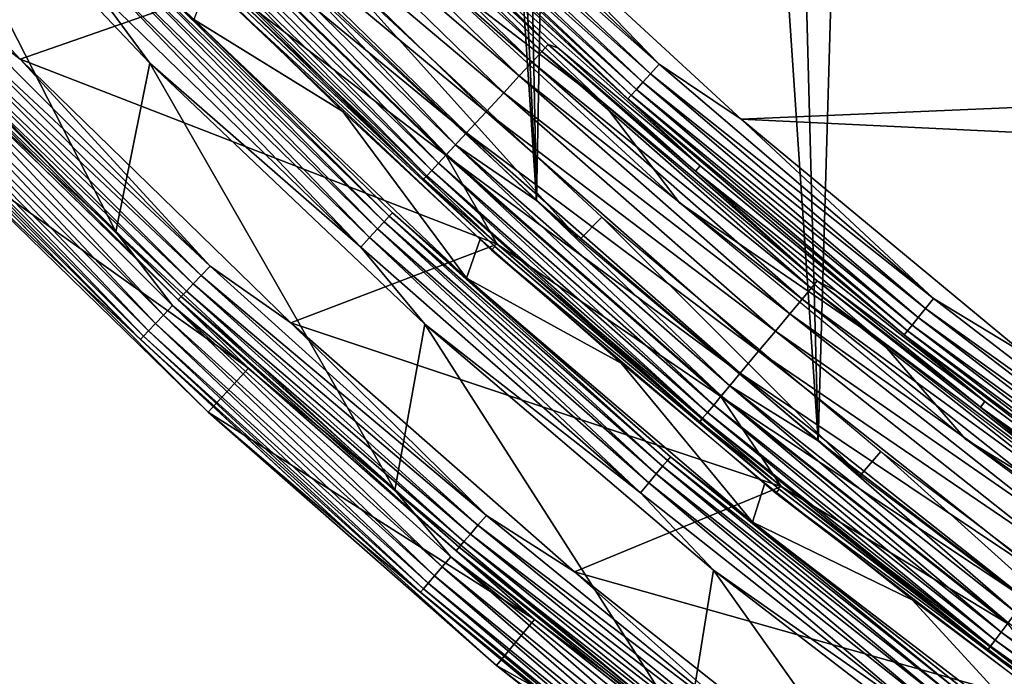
# Model space of a CAD drawing. Header units: millimetres. Extents: x -60 to 60, y -60 to 60.
# Tile 6 of 256: x -42 to -34, y -46 to -41. Entities that reach past the tile are written whole.
import ezdxf

# ---------------------------------------------------------------- set-up
doc = ezdxf.new("R2010")
doc.units = ezdxf.units.MM
doc.header["$LTSCALE"] = 81.481481
for name, color, linetype in [('1', 7, 'CONTINUOUS'), ('100', 7, 'CONTINUOUS'), ('112', 7, 'CONTINUOUS'), ('114', 7, 'CONTINUOUS'), ('116', 7, 'CONTINUOUS'), ('118', 7, 'CONTINUOUS'), ('120', 7, 'CONTINUOUS'), ('122', 7, 'CONTINUOUS'), ('123', 7, 'CONTINUOUS'), ('2', 7, 'CONTINUOUS'), ('209', 7, 'CONTINUOUS'), ('210', 7, 'CONTINUOUS'), ('226', 7, 'CONTINUOUS'), ('227', 7, 'CONTINUOUS'), ('265', 7, 'CONTINUOUS'), ('3', 7, 'CONTINUOUS'), ('98', 7, 'CONTINUOUS')]:
    doc.layers.add(name, color=color, linetype=linetype)

msp = doc.modelspace()

# ---------------------------------------------------------------- linework, layer by layer
at = {"layer": '1', "color": 7, "linetype": 'Continuous', "true_color": 0xf5f5f5}
for points in [[(-44.3253, -38.9562), (-40.6047, -40.6044), (-42.2612, -41.1863), (-44.3253, -38.9562)], [(-40.6047, -40.6044), (-38.4239, -42.6738), (-42.2612, -41.1863), (-40.6047, -40.6044)], [(-42.2612, -41.1863), (-38.4239, -42.6738), (-40.0848, -43.3073), (-42.2612, -41.1863)], [(-38.4239, -42.6738), (-36.1379, -44.6263), (-40.0848, -43.3073), (-38.4239, -42.6738)], [(-40.0848, -43.3073), (-36.1379, -44.6263), (-37.8023, -45.3134), (-40.0848, -43.3073)], [(-36.1379, -44.6263), (-33.7528, -46.4564), (-37.8023, -45.3134), (-36.1379, -44.6263)], [(-37.8023, -45.3134), (-33.7528, -46.4564), (-35.4195, -47.1994), (-37.8023, -45.3134)]]:
    msp.add_3dface(points, dxfattribs=at)
at = {"layer": '100', "color": 7, "linetype": 'Continuous', "true_color": 0xf5f5f5}
for points in [[(-40.7448, -40.552, 10.4913), (-40.8647, -40.8647, 28.0087), (-39.666, -41.6078, 10.4913), (-40.7448, -40.552, 10.4913)], [(-40.8647, -40.8647, 28.0087), (-38.67, -42.9474, 28.0087), (-39.666, -41.6078, 10.4913), (-40.8647, -40.8647, 28.0087)], [(-39.666, -41.6078, 10.4913), (-38.67, -42.9474, 28.0087), (-38.5599, -42.6349, 10.4913), (-39.666, -41.6078, 10.4913)], [(-38.5599, -42.6349, 10.4913), (-38.67, -42.9474, 28.0087), (-37.4272, -43.6326, 10.4913), (-38.5599, -42.6349, 10.4913)], [(-38.67, -42.9474, 28.0087), (-36.3693, -44.9124, 28.0087), (-37.4272, -43.6326, 10.4913), (-38.67, -42.9474, 28.0087)], [(-37.4272, -43.6326, 10.4913), (-36.3693, -44.9124, 28.0087), (-36.2686, -44.6003, 10.4913), (-37.4272, -43.6326, 10.4913)], [(-36.2686, -44.6003, 10.4913), (-36.3693, -44.9124, 28.0087), (-35.0851, -45.5372, 10.4913), (-36.2686, -44.6003, 10.4913)], [(-36.3693, -44.9124, 28.0087), (-33.9689, -46.7542, 28.0087), (-35.0851, -45.5372, 10.4913), (-36.3693, -44.9124, 28.0087)], [(-35.0851, -45.5372, 10.4913), (-33.9689, -46.7542, 28.0087), (-33.8774, -46.4427, 10.4913), (-35.0851, -45.5372, 10.4913)]]:
    msp.add_3dface(points, dxfattribs=at)
at = {"layer": '112', "color": 7, "linetype": 'Continuous', "true_color": 0xf5f5f5}
for points in [[(-38.975, -40.0267, -2.5262), (-36.7895, -42.0443, -2.5262), (-39.0154, -40.0682, -1.4215), (-38.975, -40.0267, -2.5262)], [(-39.0154, -40.0682, -1.4215), (-36.7895, -42.0443, -2.5262), (-37.9349, -41.0926, -1.4215), (-39.0154, -40.0682, -1.4215)], [(-37.9349, -41.0926, -1.4215), (-36.7895, -42.0443, -2.5262), (-36.8276, -42.0879, -1.4215), (-37.9349, -41.0926, -1.4215)], [(-36.7895, -42.0443, -2.5262), (-34.4996, -43.9428, -2.5262), (-36.8276, -42.0879, -1.4215), (-36.7895, -42.0443, -2.5262)], [(-36.8276, -42.0879, -1.4215), (-34.4996, -43.9428, -2.5262), (-35.6941, -43.0534, -1.4215), (-36.8276, -42.0879, -1.4215)], [(-35.6941, -43.0534, -1.4215), (-34.4996, -43.9428, -2.5262), (-34.5354, -43.9883, -1.4215), (-35.6941, -43.0534, -1.4215)], [(-34.4996, -43.9428, -2.5262), (-32.112, -45.7166, -2.5262), (-34.5354, -43.9883, -1.4215), (-34.4996, -43.9428, -2.5262)], [(-34.5354, -43.9883, -1.4215), (-32.112, -45.7166, -2.5262), (-33.3521, -44.8921, -1.4215), (-34.5354, -43.9883, -1.4215)]]:
    msp.add_3dface(points, dxfattribs=at)
at = {"layer": '114', "color": 7, "linetype": 'Continuous', "true_color": 0xf5f5f5}
for points in [[(-39.227, -39.227, -2.9884), (-37.1203, -41.2262, -2.9884), (-39.2996, -39.2996, -2.9539), (-39.227, -39.227, -2.9884)], [(-39.227, -39.227, -2.9884), (-38.6268, -39.6689, -3), (-37.1203, -41.2262, -2.9884), (-39.227, -39.227, -2.9884)], [(-39.3653, -39.3653, -2.898), (-37.2511, -41.3716, -2.898), (-39.4209, -39.4209, -2.8235), (-39.3653, -39.3653, -2.898)], [(-39.2996, -39.2996, -2.9539), (-37.189, -41.3026, -2.9539), (-39.3653, -39.3653, -2.898), (-39.2996, -39.2996, -2.9539)], [(-39.3653, -39.3653, -2.898), (-37.189, -41.3026, -2.9539), (-37.2511, -41.3716, -2.898), (-39.3653, -39.3653, -2.898)], [(-39.2996, -39.2996, -2.9539), (-37.1203, -41.2262, -2.9884), (-37.189, -41.3026, -2.9539), (-39.2996, -39.2996, -2.9539)], [(-39.4209, -39.4209, -2.8235), (-37.3037, -41.43, -2.8235), (-39.4638, -39.4638, -2.7337), (-39.4209, -39.4209, -2.8235)], [(-39.4209, -39.4209, -2.8235), (-37.2511, -41.3716, -2.898), (-37.3037, -41.43, -2.8235), (-39.4209, -39.4209, -2.8235)], [(-39.4638, -39.4638, -2.7337), (-37.3444, -41.4751, -2.7337), (-39.4921, -39.4921, -2.633), (-39.4638, -39.4638, -2.7337)], [(-39.4921, -39.4921, -2.633), (-37.3444, -41.4751, -2.7337), (-37.3711, -41.5048, -2.633), (-39.4921, -39.4921, -2.633)], [(-38.975, -40.0267, -2.5262), (-39.4921, -39.4921, -2.633), (-37.3711, -41.5048, -2.633), (-38.975, -40.0267, -2.5262)], [(-39.4638, -39.4638, -2.7337), (-37.3037, -41.43, -2.8235), (-37.3444, -41.4751, -2.7337), (-39.4638, -39.4638, -2.7337)], [(-38.6268, -39.6689, -3), (-36.4608, -41.6684, -3), (-37.1203, -41.2262, -2.9884), (-38.6268, -39.6689, -3)], [(-36.7895, -42.0443, -2.5262), (-38.975, -40.0267, -2.5262), (-37.3711, -41.5048, -2.633), (-36.7895, -42.0443, -2.5262)], [(-37.1203, -41.2262, -2.9884), (-34.9118, -43.1125, -2.9884), (-37.189, -41.3026, -2.9539), (-37.1203, -41.2262, -2.9884)], [(-37.1203, -41.2262, -2.9884), (-36.4608, -41.6684, -3), (-34.9118, -43.1125, -2.9884), (-37.1203, -41.2262, -2.9884)], [(-37.189, -41.3026, -2.9539), (-34.9764, -43.1923, -2.9539), (-37.2511, -41.3716, -2.898), (-37.189, -41.3026, -2.9539)], [(-37.189, -41.3026, -2.9539), (-34.9118, -43.1125, -2.9884), (-34.9764, -43.1923, -2.9539), (-37.189, -41.3026, -2.9539)], [(-37.3037, -41.43, -2.8235), (-35.0843, -43.3256, -2.8235), (-37.3444, -41.4751, -2.7337), (-37.3037, -41.43, -2.8235)], [(-37.2511, -41.3716, -2.898), (-35.0349, -43.2644, -2.898), (-37.3037, -41.43, -2.8235), (-37.2511, -41.3716, -2.898)], [(-37.3037, -41.43, -2.8235), (-35.0349, -43.2644, -2.898), (-35.0843, -43.3256, -2.8235), (-37.3037, -41.43, -2.8235)], [(-37.2511, -41.3716, -2.898), (-34.9764, -43.1923, -2.9539), (-35.0349, -43.2644, -2.898), (-37.2511, -41.3716, -2.898)], [(-37.3444, -41.4751, -2.7337), (-35.1226, -43.3728, -2.7337), (-37.3711, -41.5048, -2.633), (-37.3444, -41.4751, -2.7337)], [(-37.3711, -41.5048, -2.633), (-35.1226, -43.3728, -2.7337), (-35.1477, -43.4038, -2.633), (-37.3711, -41.5048, -2.633)], [(-36.7895, -42.0443, -2.5262), (-37.3711, -41.5048, -2.633), (-35.1477, -43.4038, -2.633), (-36.7895, -42.0443, -2.5262)], [(-37.3444, -41.4751, -2.7337), (-35.0843, -43.3256, -2.8235), (-35.1226, -43.3728, -2.7337), (-37.3444, -41.4751, -2.7337)], [(-36.4608, -41.6684, -3), (-34.1914, -43.5499, -3), (-34.9118, -43.1125, -2.9884), (-36.4608, -41.6684, -3)], [(-34.4996, -43.9428, -2.5262), (-36.7895, -42.0443, -2.5262), (-35.1477, -43.4038, -2.633), (-34.4996, -43.9428, -2.5262)], [(-34.9118, -43.1125, -2.9884), (-32.6076, -44.8805, -2.9884), (-34.9764, -43.1923, -2.9539), (-34.9118, -43.1125, -2.9884)], [(-34.9118, -43.1125, -2.9884), (-34.1914, -43.5499, -3), (-32.6076, -44.8805, -2.9884), (-34.9118, -43.1125, -2.9884)], [(-34.9764, -43.1923, -2.9539), (-32.668, -44.9636, -2.9539), (-35.0349, -43.2644, -2.898), (-34.9764, -43.1923, -2.9539)], [(-34.9764, -43.1923, -2.9539), (-32.6076, -44.8805, -2.9884), (-32.668, -44.9636, -2.9539), (-34.9764, -43.1923, -2.9539)], [(-35.0843, -43.3256, -2.8235), (-32.7688, -45.1023, -2.8235), (-35.1226, -43.3728, -2.7337), (-35.0843, -43.3256, -2.8235)], [(-35.0349, -43.2644, -2.898), (-32.7226, -45.0387, -2.898), (-35.0843, -43.3256, -2.8235), (-35.0349, -43.2644, -2.898)], [(-35.0843, -43.3256, -2.8235), (-32.7226, -45.0387, -2.898), (-32.7688, -45.1023, -2.8235), (-35.0843, -43.3256, -2.8235)], [(-35.0349, -43.2644, -2.898), (-32.668, -44.9636, -2.9539), (-32.7226, -45.0387, -2.898), (-35.0349, -43.2644, -2.898)], [(-35.1226, -43.3728, -2.7337), (-32.8045, -45.1515, -2.7337), (-35.1477, -43.4038, -2.633), (-35.1226, -43.3728, -2.7337)], [(-34.4996, -43.9428, -2.5262), (-35.1477, -43.4038, -2.633), (-32.828, -45.1838, -2.633), (-34.4996, -43.9428, -2.5262)], [(-35.1477, -43.4038, -2.633), (-32.8045, -45.1515, -2.7337), (-32.828, -45.1838, -2.633), (-35.1477, -43.4038, -2.633)], [(-35.1226, -43.3728, -2.7337), (-32.7688, -45.1023, -2.8235), (-32.8045, -45.1515, -2.7337), (-35.1226, -43.3728, -2.7337)], [(-32.112, -45.7166, -2.5262), (-34.4996, -43.9428, -2.5262), (-32.828, -45.1838, -2.633), (-32.112, -45.7166, -2.5262)]]:
    msp.add_3dface(points, dxfattribs=at)
at = {"layer": '116', "color": 7, "linetype": 'Continuous', "true_color": 0xf5f5f5}
for points in [[(-38.0121, -41.0682, -1.1711), (-40.1303, -39.11, -0.9298), (-40.0758, -39.0569, -1.1711), (-38.0121, -41.0682, -1.1711)], [(-39.0154, -40.0682, -1.4215), (-38.0121, -41.0682, -1.1711), (-40.0758, -39.0569, -1.1711), (-39.0154, -40.0682, -1.4215)], [(-38.0638, -41.124, -0.9298), (-40.2131, -39.1907, -0.7047), (-40.1303, -39.11, -0.9298), (-38.0638, -41.124, -0.9298)], [(-38.0638, -41.124, -0.9298), (-40.1303, -39.11, -0.9298), (-38.0121, -41.0682, -1.1711), (-38.0638, -41.124, -0.9298)], [(-38.1423, -41.2089, -0.7047), (-40.3218, -39.2966, -0.5022), (-40.2131, -39.1907, -0.7047), (-38.1423, -41.2089, -0.7047)], [(-38.1423, -41.2089, -0.7047), (-40.2131, -39.1907, -0.7047), (-38.0638, -41.124, -0.9298), (-38.1423, -41.2089, -0.7047)], [(-38.2454, -41.3203, -0.5022), (-40.4533, -39.4248, -0.3282), (-40.3218, -39.2966, -0.5022), (-38.2454, -41.3203, -0.5022)], [(-38.2454, -41.3203, -0.5022), (-40.3218, -39.2966, -0.5022), (-38.1423, -41.2089, -0.7047), (-38.2454, -41.3203, -0.5022)], [(-38.3702, -41.455, -0.3282), (-40.6039, -39.5716, -0.1875), (-40.4533, -39.4248, -0.3282), (-38.3702, -41.455, -0.3282)], [(-38.3702, -41.455, -0.3282), (-40.4533, -39.4248, -0.3282), (-38.2454, -41.3203, -0.5022), (-38.3702, -41.455, -0.3282)], [(-38.513, -41.6093, -0.1875), (-40.7693, -39.7328, -0.0841), (-40.6039, -39.5716, -0.1875), (-38.513, -41.6093, -0.1875)], [(-38.513, -41.6093, -0.1875), (-40.6039, -39.5716, -0.1875), (-38.3702, -41.455, -0.3282), (-38.513, -41.6093, -0.1875)], [(-38.6699, -41.7788, -0.0841), (-40.9448, -39.9038, -0.021), (-40.7693, -39.7328, -0.0841), (-38.6699, -41.7788, -0.0841)], [(-38.6699, -41.7788, -0.0841), (-40.7693, -39.7328, -0.0841), (-38.513, -41.6093, -0.1875), (-38.6699, -41.7788, -0.0841)], [(-38.8363, -41.9587, -0.021), (-40.9448, -39.9038, -0.021), (-38.6699, -41.7788, -0.0841), (-38.8363, -41.9587, -0.021)], [(-38.8363, -41.9587, -0.021), (-40.6047, -40.6044), (-40.9448, -39.9038, -0.021), (-38.8363, -41.9587, -0.021)], [(-39.0154, -40.0682, -1.4215), (-37.9349, -41.0926, -1.4215), (-38.0121, -41.0682, -1.1711), (-39.0154, -40.0682, -1.4215)], [(-38.4239, -42.6738), (-40.6047, -40.6044), (-38.8363, -41.9587, -0.021), (-38.4239, -42.6738)], [(-35.8476, -42.9706, -1.1711), (-38.0638, -41.124, -0.9298), (-38.0121, -41.0682, -1.1711), (-35.8476, -42.9706, -1.1711)], [(-37.9349, -41.0926, -1.4215), (-36.8276, -42.0879, -1.4215), (-38.0121, -41.0682, -1.1711), (-37.9349, -41.0926, -1.4215)], [(-36.8276, -42.0879, -1.4215), (-35.8476, -42.9706, -1.1711), (-38.0121, -41.0682, -1.1711), (-36.8276, -42.0879, -1.4215)], [(-35.8963, -43.029, -0.9298), (-38.1423, -41.2089, -0.7047), (-38.0638, -41.124, -0.9298), (-35.8963, -43.029, -0.9298)], [(-35.8963, -43.029, -0.9298), (-38.0638, -41.124, -0.9298), (-35.8476, -42.9706, -1.1711), (-35.8963, -43.029, -0.9298)], [(-35.9704, -43.1177, -0.7047), (-38.2454, -41.3203, -0.5022), (-38.1423, -41.2089, -0.7047), (-35.9704, -43.1177, -0.7047)], [(-35.9704, -43.1177, -0.7047), (-38.1423, -41.2089, -0.7047), (-35.8963, -43.029, -0.9298), (-35.9704, -43.1177, -0.7047)], [(-36.0676, -43.2343, -0.5022), (-38.3702, -41.455, -0.3282), (-38.2454, -41.3203, -0.5022), (-36.0676, -43.2343, -0.5022)], [(-36.0676, -43.2343, -0.5022), (-38.2454, -41.3203, -0.5022), (-35.9704, -43.1177, -0.7047), (-36.0676, -43.2343, -0.5022)], [(-36.1852, -43.3753, -0.3282), (-38.513, -41.6093, -0.1875), (-38.3702, -41.455, -0.3282), (-36.1852, -43.3753, -0.3282)], [(-36.1852, -43.3753, -0.3282), (-38.3702, -41.455, -0.3282), (-36.0676, -43.2343, -0.5022), (-36.1852, -43.3753, -0.3282)], [(-36.3199, -43.5368, -0.1875), (-38.6699, -41.7788, -0.0841), (-38.513, -41.6093, -0.1875), (-36.3199, -43.5368, -0.1875)], [(-36.3199, -43.5368, -0.1875), (-38.513, -41.6093, -0.1875), (-36.1852, -43.3753, -0.3282), (-36.3199, -43.5368, -0.1875)], [(-36.4679, -43.7141, -0.0841), (-38.8363, -41.9587, -0.021), (-38.6699, -41.7788, -0.0841), (-36.4679, -43.7141, -0.0841)], [(-36.4679, -43.7141, -0.0841), (-38.6699, -41.7788, -0.0841), (-36.3199, -43.5368, -0.1875), (-36.4679, -43.7141, -0.0841)], [(-36.6248, -43.9023, -0.021), (-38.8363, -41.9587, -0.021), (-36.4679, -43.7141, -0.0841), (-36.6248, -43.9023, -0.021)], [(-36.6248, -43.9023, -0.021), (-38.4239, -42.6738), (-38.8363, -41.9587, -0.021), (-36.6248, -43.9023, -0.021)], [(-36.8276, -42.0879, -1.4215), (-35.6941, -43.0534, -1.4215), (-35.8476, -42.9706, -1.1711), (-36.8276, -42.0879, -1.4215)], [(-36.1379, -44.6263), (-38.4239, -42.6738), (-36.6248, -43.9023, -0.021), (-36.1379, -44.6263)], [(-33.588, -44.759, -1.1711), (-35.8963, -43.029, -0.9298), (-35.8476, -42.9706, -1.1711), (-33.588, -44.759, -1.1711)], [(-35.6941, -43.0534, -1.4215), (-34.5354, -43.9883, -1.4215), (-35.8476, -42.9706, -1.1711), (-35.6941, -43.0534, -1.4215)], [(-34.5354, -43.9883, -1.4215), (-33.588, -44.759, -1.1711), (-35.8476, -42.9706, -1.1711), (-34.5354, -43.9883, -1.4215)], [(-33.6336, -44.8198, -0.9298), (-35.9704, -43.1177, -0.7047), (-35.8963, -43.029, -0.9298), (-33.6336, -44.8198, -0.9298)], [(-33.6336, -44.8198, -0.9298), (-35.8963, -43.029, -0.9298), (-33.588, -44.759, -1.1711), (-33.6336, -44.8198, -0.9298)], [(-33.703, -44.9123, -0.7047), (-36.0676, -43.2343, -0.5022), (-35.9704, -43.1177, -0.7047), (-33.703, -44.9123, -0.7047)], [(-33.703, -44.9123, -0.7047), (-35.9704, -43.1177, -0.7047), (-33.6336, -44.8198, -0.9298), (-33.703, -44.9123, -0.7047)], [(-33.7941, -45.0337, -0.5022), (-36.1852, -43.3753, -0.3282), (-36.0676, -43.2343, -0.5022), (-33.7941, -45.0337, -0.5022)], [(-33.7941, -45.0337, -0.5022), (-36.0676, -43.2343, -0.5022), (-33.703, -44.9123, -0.7047), (-33.7941, -45.0337, -0.5022)], [(-33.9043, -45.1806, -0.3282), (-36.3199, -43.5368, -0.1875), (-36.1852, -43.3753, -0.3282), (-33.9043, -45.1806, -0.3282)], [(-33.9043, -45.1806, -0.3282), (-36.1852, -43.3753, -0.3282), (-33.7941, -45.0337, -0.5022), (-33.9043, -45.1806, -0.3282)], [(-34.0306, -45.3488, -0.1875), (-36.4679, -43.7141, -0.0841), (-36.3199, -43.5368, -0.1875), (-34.0306, -45.3488, -0.1875)], [(-34.0306, -45.3488, -0.1875), (-36.3199, -43.5368, -0.1875), (-33.9043, -45.1806, -0.3282), (-34.0306, -45.3488, -0.1875)], [(-34.1692, -45.5335, -0.0841), (-36.6248, -43.9023, -0.021), (-36.4679, -43.7141, -0.0841), (-34.1692, -45.5335, -0.0841)], [(-34.1692, -45.5335, -0.0841), (-36.4679, -43.7141, -0.0841), (-34.0306, -45.3488, -0.1875), (-34.1692, -45.5335, -0.0841)], [(-34.3162, -45.7295, -0.021), (-36.6248, -43.9023, -0.021), (-34.1692, -45.5335, -0.0841), (-34.3162, -45.7295, -0.021)], [(-34.3162, -45.7295, -0.021), (-36.1379, -44.6263), (-36.6248, -43.9023, -0.021), (-34.3162, -45.7295, -0.021)], [(-34.5354, -43.9883, -1.4215), (-33.3521, -44.8921, -1.4215), (-33.588, -44.759, -1.1711), (-34.5354, -43.9883, -1.4215)], [(-33.7528, -46.4564), (-36.1379, -44.6263), (-34.3162, -45.7295, -0.021), (-33.7528, -46.4564)]]:
    msp.add_3dface(points, dxfattribs=at)
at = {"layer": '118', "color": 7, "linetype": 'Continuous', "true_color": 0xf5f5f5}
for points in [[(-44.3253, -38.9562), (-42.2612, -41.1863), (-42.8506, -40.7326, 0.0123), (-44.3253, -38.9562)], [(-42.9266, -40.8047, 0.0485), (-40.8047, -42.9266, 0.0485), (-42.9948, -40.8696, 0.1069), (-42.9266, -40.8047, 0.0485)], [(-42.8506, -40.7326, 0.0123), (-40.7326, -42.8506, 0.0123), (-42.9266, -40.8047, 0.0485), (-42.8506, -40.7326, 0.0123)], [(-42.9266, -40.8047, 0.0485), (-40.7326, -42.8506, 0.0123), (-40.8047, -42.9266, 0.0485), (-42.9266, -40.8047, 0.0485)], [(-42.8506, -40.7326, 0.0123), (-42.2612, -41.1863), (-40.7326, -42.8506, 0.0123), (-42.8506, -40.7326, 0.0123)], [(-42.9948, -40.8696, 0.1069), (-40.8696, -42.9948, 0.1069), (-43.0521, -40.9241, 0.1846), (-42.9948, -40.8696, 0.1069)], [(-42.9948, -40.8696, 0.1069), (-40.8047, -42.9266, 0.0485), (-40.8696, -42.9948, 0.1069), (-42.9948, -40.8696, 0.1069)], [(-43.0521, -40.9241, 0.1846), (-40.9241, -43.0521, 0.1846), (-43.0955, -40.9654, 0.2779), (-43.0521, -40.9241, 0.1846)], [(-43.0521, -40.9241, 0.1846), (-40.8696, -42.9948, 0.1069), (-40.9241, -43.0521, 0.1846), (-43.0521, -40.9241, 0.1846)], [(-43.0955, -40.9654, 0.2779), (-40.9654, -43.0955, 0.2779), (-43.123, -40.9915, 0.382), (-43.0955, -40.9654, 0.2779)], [(-42.619, -41.5354, 0.4913), (-43.123, -40.9915, 0.382), (-40.9915, -43.123, 0.382), (-42.619, -41.5354, 0.4913)], [(-43.123, -40.9915, 0.382), (-40.9654, -43.0955, 0.2779), (-40.9915, -43.123, 0.382), (-43.123, -40.9915, 0.382)], [(-43.0955, -40.9654, 0.2779), (-40.9241, -43.0521, 0.1846), (-40.9654, -43.0955, 0.2779), (-43.0955, -40.9654, 0.2779)], [(-42.2612, -41.1863), (-40.0848, -43.3073), (-40.7326, -42.8506, 0.0123), (-42.2612, -41.1863)], [(-40.4243, -43.6743, 0.4913), (-42.619, -41.5354, 0.4913), (-40.9915, -43.123, 0.382), (-40.4243, -43.6743, 0.4913)], [(-40.7326, -42.8506, 0.0123), (-38.5099, -44.8587, 0.0123), (-40.8047, -42.9266, 0.0485), (-40.7326, -42.8506, 0.0123)], [(-40.7326, -42.8506, 0.0123), (-40.0848, -43.3073), (-38.5099, -44.8587, 0.0123), (-40.7326, -42.8506, 0.0123)], [(-40.8047, -42.9266, 0.0485), (-38.5782, -44.9382, 0.0485), (-40.8696, -42.9948, 0.1069), (-40.8047, -42.9266, 0.0485)], [(-40.8047, -42.9266, 0.0485), (-38.5099, -44.8587, 0.0123), (-38.5782, -44.9382, 0.0485), (-40.8047, -42.9266, 0.0485)], [(-40.8696, -42.9948, 0.1069), (-38.6395, -45.0097, 0.1069), (-40.9241, -43.0521, 0.1846), (-40.8696, -42.9948, 0.1069)], [(-40.8696, -42.9948, 0.1069), (-38.5782, -44.9382, 0.0485), (-38.6395, -45.0097, 0.1069), (-40.8696, -42.9948, 0.1069)], [(-40.9654, -43.0955, 0.2779), (-38.73, -45.1151, 0.2779), (-40.9915, -43.123, 0.382), (-40.9654, -43.0955, 0.2779)], [(-40.9241, -43.0521, 0.1846), (-38.691, -45.0696, 0.1846), (-40.9654, -43.0955, 0.2779), (-40.9241, -43.0521, 0.1846)], [(-40.9654, -43.0955, 0.2779), (-38.691, -45.0696, 0.1846), (-38.73, -45.1151, 0.2779), (-40.9654, -43.0955, 0.2779)], [(-40.9241, -43.0521, 0.1846), (-38.6395, -45.0097, 0.1069), (-38.691, -45.0696, 0.1846), (-40.9241, -43.0521, 0.1846)], [(-40.4243, -43.6743, 0.4913), (-40.9915, -43.123, 0.382), (-38.7547, -45.1439, 0.382), (-40.4243, -43.6743, 0.4913)], [(-40.9915, -43.123, 0.382), (-38.73, -45.1151, 0.2779), (-38.7547, -45.1439, 0.382), (-40.9915, -43.123, 0.382)], [(-40.0848, -43.3073), (-37.8023, -45.3134), (-38.5099, -44.8587, 0.0123), (-40.0848, -43.3073)], [(-38.1224, -45.6974, 0.4913), (-40.4243, -43.6743, 0.4913), (-38.7547, -45.1439, 0.382), (-38.1224, -45.6974, 0.4913)], [(-38.5099, -44.8587, 0.0123), (-36.1885, -46.7516, 0.0123), (-38.5782, -44.9382, 0.0485), (-38.5099, -44.8587, 0.0123)], [(-38.5099, -44.8587, 0.0123), (-37.8023, -45.3134), (-36.1885, -46.7516, 0.0123), (-38.5099, -44.8587, 0.0123)], [(-38.5782, -44.9382, 0.0485), (-36.2526, -46.8345, 0.0485), (-38.6395, -45.0097, 0.1069), (-38.5782, -44.9382, 0.0485)], [(-38.5782, -44.9382, 0.0485), (-36.1885, -46.7516, 0.0123), (-36.2526, -46.8345, 0.0485), (-38.5782, -44.9382, 0.0485)], [(-38.691, -45.0696, 0.1846), (-36.3586, -46.9714, 0.1846), (-38.73, -45.1151, 0.2779), (-38.691, -45.0696, 0.1846)], [(-38.6395, -45.0097, 0.1069), (-36.3102, -46.909, 0.1069), (-38.691, -45.0696, 0.1846), (-38.6395, -45.0097, 0.1069)], [(-38.691, -45.0696, 0.1846), (-36.3102, -46.909, 0.1069), (-36.3586, -46.9714, 0.1846), (-38.691, -45.0696, 0.1846)], [(-38.6395, -45.0097, 0.1069), (-36.2526, -46.8345, 0.0485), (-36.3102, -46.909, 0.1069), (-38.6395, -45.0097, 0.1069)], [(-38.73, -45.1151, 0.2779), (-36.3953, -47.0188, 0.2779), (-38.7547, -45.1439, 0.382), (-38.73, -45.1151, 0.2779)], [(-38.1224, -45.6974, 0.4913), (-38.7547, -45.1439, 0.382), (-36.4185, -47.0488, 0.382), (-38.1224, -45.6974, 0.4913)], [(-38.7547, -45.1439, 0.382), (-36.3953, -47.0188, 0.2779), (-36.4185, -47.0488, 0.382), (-38.7547, -45.1439, 0.382)], [(-38.73, -45.1151, 0.2779), (-36.3586, -46.9714, 0.1846), (-36.3953, -47.0188, 0.2779), (-38.73, -45.1151, 0.2779)], [(-37.8023, -45.3134), (-35.4195, -47.1994), (-36.1885, -46.7516, 0.0123), (-37.8023, -45.3134)], [(-35.7194, -47.5993, 0.4913), (-38.1224, -45.6974, 0.4913), (-36.4185, -47.0488, 0.382), (-35.7194, -47.5993, 0.4913)]]:
    msp.add_3dface(points, dxfattribs=at)
at = {"layer": '120', "color": 7, "linetype": 'Continuous', "true_color": 0xf5f5f5}
for points in [[(-43.9964, -40.7224, 28), (-42.9629, -41.8705, 28), (-41.8417, -42.9333, 28), (-43.9964, -40.7224, 28)], [(-42.9629, -41.8705, 28), (-40.7505, -44.0267, 28), (-41.8417, -42.9333, 28), (-42.9629, -41.8705, 28)], [(-41.8417, -42.9333, 28), (-40.7505, -44.0267, 28), (-39.5761, -45.0303, 28), (-41.8417, -42.9333, 28)], [(-40.7505, -44.0267, 28), (-38.43, -46.0661, 28), (-39.5761, -45.0303, 28), (-40.7505, -44.0267, 28)], [(-39.5761, -45.0303, 28), (-38.43, -46.0661, 28), (-37.2055, -47.008, 28), (-39.5761, -45.0303, 28)], [(-38.43, -46.0661, 28), (-36.0076, -47.9834, 28), (-37.2055, -47.008, 28), (-38.43, -46.0661, 28)]]:
    msp.add_3dface(points, dxfattribs=at)
at = {"layer": '122', "color": 7, "linetype": 'Continuous', "true_color": 0xf5f5f5}
for points in [[(-41.4926, -42.5754, 28.5), (-43.6294, -40.3829, 28.5), (-43.1692, -41.0354, 28.4876), (-41.4926, -42.5754, 28.5)], [(-43.9964, -40.7224, 28), (-41.8417, -42.9333, 28), (-43.4422, -41.2949, 28.1113), (-43.9964, -40.7224, 28)], [(-41.1083, -43.2459, 28.4507), (-43.1692, -41.0354, 28.4876), (-43.2459, -41.1083, 28.4507), (-41.1083, -43.2459, 28.4507)], [(-41.0354, -43.1692, 28.4876), (-43.1692, -41.0354, 28.4876), (-41.1083, -43.2459, 28.4507), (-41.0354, -43.1692, 28.4876)], [(-41.0354, -43.1692, 28.4876), (-41.4926, -42.5754, 28.5), (-43.1692, -41.0354, 28.4876), (-41.0354, -43.1692, 28.4876)], [(-41.1737, -43.3147, 28.3911), (-43.2459, -41.1083, 28.4507), (-43.3147, -41.1737, 28.3911), (-41.1737, -43.3147, 28.3911)], [(-41.1083, -43.2459, 28.4507), (-43.2459, -41.1083, 28.4507), (-41.1737, -43.3147, 28.3911), (-41.1083, -43.2459, 28.4507)], [(-41.2283, -43.3722, 28.3119), (-43.3147, -41.1737, 28.3911), (-43.3722, -41.2283, 28.3119), (-41.2283, -43.3722, 28.3119)], [(-41.1737, -43.3147, 28.3911), (-43.3147, -41.1737, 28.3911), (-41.2283, -43.3722, 28.3119), (-41.1737, -43.3147, 28.3911)], [(-41.2949, -43.4422, 28.1113), (-43.4154, -41.2694, 28.217), (-43.4422, -41.2949, 28.1113), (-41.2949, -43.4422, 28.1113)], [(-41.2694, -43.4154, 28.217), (-43.3722, -41.2283, 28.3119), (-43.4154, -41.2694, 28.217), (-41.2694, -43.4154, 28.217)], [(-41.2694, -43.4154, 28.217), (-43.4154, -41.2694, 28.217), (-41.2949, -43.4422, 28.1113), (-41.2694, -43.4154, 28.217)], [(-41.2283, -43.3722, 28.3119), (-43.3722, -41.2283, 28.3119), (-41.2694, -43.4154, 28.217), (-41.2283, -43.3722, 28.3119)], [(-41.8417, -42.9333, 28), (-41.2949, -43.4422, 28.1113), (-43.4422, -41.2949, 28.1113), (-41.8417, -42.9333, 28)], [(-39.2459, -44.6549, 28.5), (-41.4926, -42.5754, 28.5), (-41.0354, -43.1692, 28.4876), (-39.2459, -44.6549, 28.5)], [(-41.8417, -42.9333, 28), (-39.5761, -45.0303, 28), (-41.2949, -43.4422, 28.1113), (-41.8417, -42.9333, 28)], [(-38.8651, -45.2725, 28.4507), (-41.0354, -43.1692, 28.4876), (-41.1083, -43.2459, 28.4507), (-38.8651, -45.2725, 28.4507)], [(-38.7962, -45.1922, 28.4876), (-41.0354, -43.1692, 28.4876), (-38.8651, -45.2725, 28.4507), (-38.7962, -45.1922, 28.4876)], [(-38.7962, -45.1922, 28.4876), (-39.2459, -44.6549, 28.5), (-41.0354, -43.1692, 28.4876), (-38.7962, -45.1922, 28.4876)], [(-38.927, -45.3445, 28.3911), (-41.1083, -43.2459, 28.4507), (-41.1737, -43.3147, 28.3911), (-38.927, -45.3445, 28.3911)], [(-38.8651, -45.2725, 28.4507), (-41.1083, -43.2459, 28.4507), (-38.927, -45.3445, 28.3911), (-38.8651, -45.2725, 28.4507)], [(-38.9786, -45.4047, 28.3119), (-41.1737, -43.3147, 28.3911), (-41.2283, -43.3722, 28.3119), (-38.9786, -45.4047, 28.3119)], [(-38.927, -45.3445, 28.3911), (-41.1737, -43.3147, 28.3911), (-38.9786, -45.4047, 28.3119), (-38.927, -45.3445, 28.3911)], [(-39.0416, -45.478, 28.1113), (-41.2694, -43.4154, 28.217), (-41.2949, -43.4422, 28.1113), (-39.0416, -45.478, 28.1113)], [(-39.0175, -45.4499, 28.217), (-41.2283, -43.3722, 28.3119), (-41.2694, -43.4154, 28.217), (-39.0175, -45.4499, 28.217)], [(-39.0175, -45.4499, 28.217), (-41.2694, -43.4154, 28.217), (-39.0416, -45.478, 28.1113), (-39.0175, -45.4499, 28.217)], [(-38.9786, -45.4047, 28.3119), (-41.2283, -43.3722, 28.3119), (-39.0175, -45.4499, 28.217), (-38.9786, -45.4047, 28.3119)], [(-39.5761, -45.0303, 28), (-39.0416, -45.478, 28.1113), (-41.2949, -43.4422, 28.1113), (-39.5761, -45.0303, 28)], [(-36.895, -46.6161, 28.5), (-39.2459, -44.6549, 28.5), (-38.7962, -45.1922, 28.4876), (-36.895, -46.6161, 28.5)], [(-39.5761, -45.0303, 28), (-37.2055, -47.008, 28), (-39.0416, -45.478, 28.1113), (-39.5761, -45.0303, 28)], [(-36.5222, -47.1829, 28.4507), (-38.7962, -45.1922, 28.4876), (-38.8651, -45.2725, 28.4507), (-36.5222, -47.1829, 28.4507)], [(-36.4575, -47.0992, 28.4876), (-38.7962, -45.1922, 28.4876), (-36.5222, -47.1829, 28.4507), (-36.4575, -47.0992, 28.4876)], [(-36.4575, -47.0992, 28.4876), (-36.895, -46.6161, 28.5), (-38.7962, -45.1922, 28.4876), (-36.4575, -47.0992, 28.4876)], [(-36.5804, -47.2579, 28.3911), (-38.8651, -45.2725, 28.4507), (-38.927, -45.3445, 28.3911), (-36.5804, -47.2579, 28.3911)], [(-36.5222, -47.1829, 28.4507), (-38.8651, -45.2725, 28.4507), (-36.5804, -47.2579, 28.3911), (-36.5222, -47.1829, 28.4507)], [(-36.6289, -47.3206, 28.3119), (-38.927, -45.3445, 28.3911), (-38.9786, -45.4047, 28.3119), (-36.6289, -47.3206, 28.3119)], [(-36.5804, -47.2579, 28.3911), (-38.927, -45.3445, 28.3911), (-36.6289, -47.3206, 28.3119), (-36.5804, -47.2579, 28.3911)], [(-36.6881, -47.3971, 28.1113), (-39.0175, -45.4499, 28.217), (-39.0416, -45.478, 28.1113), (-36.6881, -47.3971, 28.1113)], [(-37.2055, -47.008, 28), (-36.6881, -47.3971, 28.1113), (-39.0416, -45.478, 28.1113), (-37.2055, -47.008, 28)], [(-36.6654, -47.3678, 28.217), (-38.9786, -45.4047, 28.3119), (-39.0175, -45.4499, 28.217), (-36.6654, -47.3678, 28.217)], [(-36.6654, -47.3678, 28.217), (-39.0175, -45.4499, 28.217), (-36.6881, -47.3971, 28.1113), (-36.6654, -47.3678, 28.217)], [(-36.6289, -47.3206, 28.3119), (-38.9786, -45.4047, 28.3119), (-36.6654, -47.3678, 28.217), (-36.6289, -47.3206, 28.3119)]]:
    msp.add_3dface(points, dxfattribs=at)
at = {"layer": '123', "color": 7, "linetype": 'Continuous', "true_color": 0xf5f5f5}
for points in [[(-43.3191, -39.0044, 28.5), (-41.2184, -41.2181, 28.5), (-41.6667, -40.6073, 28.4877), (-43.3191, -39.0044, 28.5)], [(-41.4676, -40.4133, 28.3154), (-39.3322, -42.4944, 28.3154), (-41.4247, -40.3715, 28.2221), (-41.4676, -40.4133, 28.3154)], [(-41.4247, -40.3715, 28.2221), (-39.2915, -42.4504, 28.2221), (-41.3975, -40.345, 28.118), (-41.4247, -40.3715, 28.2221)], [(-41.4247, -40.3715, 28.2221), (-39.3322, -42.4944, 28.3154), (-39.2915, -42.4504, 28.2221), (-41.4247, -40.3715, 28.2221)], [(-41.3975, -40.345, 28.118), (-39.2915, -42.4504, 28.2221), (-39.2657, -42.4226, 28.118), (-41.3975, -40.345, 28.118)], [(-40.8647, -40.8647, 28.0087), (-41.3975, -40.345, 28.118), (-39.2657, -42.4226, 28.118), (-40.8647, -40.8647, 28.0087)], [(-41.5917, -40.5342, 28.4515), (-39.4499, -42.6215, 28.4515), (-41.5242, -40.4685, 28.3931), (-41.5917, -40.5342, 28.4515)], [(-41.5242, -40.4685, 28.3931), (-39.3859, -42.5524, 28.3931), (-41.4676, -40.4133, 28.3154), (-41.5242, -40.4685, 28.3931)], [(-41.5242, -40.4685, 28.3931), (-39.4499, -42.6215, 28.4515), (-39.3859, -42.5524, 28.3931), (-41.5242, -40.4685, 28.3931)], [(-41.4676, -40.4133, 28.3154), (-39.3859, -42.5524, 28.3931), (-39.3322, -42.4944, 28.3154), (-41.4676, -40.4133, 28.3154)], [(-41.6667, -40.6073, 28.4877), (-39.521, -42.6984, 28.4877), (-41.5917, -40.5342, 28.4515), (-41.6667, -40.6073, 28.4877)], [(-41.5917, -40.5342, 28.4515), (-39.521, -42.6984, 28.4877), (-39.4499, -42.6215, 28.4515), (-41.5917, -40.5342, 28.4515)], [(-41.6667, -40.6073, 28.4877), (-41.2184, -41.2181, 28.5), (-39.521, -42.6984, 28.4877), (-41.6667, -40.6073, 28.4877)], [(-38.67, -42.9474, 28.0087), (-40.8647, -40.8647, 28.0087), (-39.2657, -42.4226, 28.118), (-38.67, -42.9474, 28.0087)], [(-41.2184, -41.2181, 28.5), (-39.0047, -43.3188, 28.5), (-39.521, -42.6984, 28.4877), (-41.2184, -41.2181, 28.5)], [(-39.3322, -42.4944, 28.3154), (-37.0925, -44.4629, 28.3154), (-39.2915, -42.4504, 28.2221), (-39.3322, -42.4944, 28.3154)], [(-39.2915, -42.4504, 28.2221), (-37.0541, -44.4168, 28.2221), (-39.2657, -42.4226, 28.118), (-39.2915, -42.4504, 28.2221)], [(-39.2915, -42.4504, 28.2221), (-37.0925, -44.4629, 28.3154), (-37.0541, -44.4168, 28.2221), (-39.2915, -42.4504, 28.2221)], [(-39.2657, -42.4226, 28.118), (-37.0541, -44.4168, 28.2221), (-37.0298, -44.3877, 28.118), (-39.2657, -42.4226, 28.118)], [(-38.67, -42.9474, 28.0087), (-39.2657, -42.4226, 28.118), (-37.0298, -44.3877, 28.118), (-38.67, -42.9474, 28.0087)], [(-39.3859, -42.5524, 28.3931), (-37.1431, -44.5235, 28.3931), (-39.3322, -42.4944, 28.3154), (-39.3859, -42.5524, 28.3931)], [(-39.3322, -42.4944, 28.3154), (-37.1431, -44.5235, 28.3931), (-37.0925, -44.4629, 28.3154), (-39.3322, -42.4944, 28.3154)], [(-39.521, -42.6984, 28.4877), (-37.2705, -44.6763, 28.4877), (-39.4499, -42.6215, 28.4515), (-39.521, -42.6984, 28.4877)], [(-39.4499, -42.6215, 28.4515), (-37.2034, -44.5959, 28.4515), (-39.3859, -42.5524, 28.3931), (-39.4499, -42.6215, 28.4515)], [(-39.4499, -42.6215, 28.4515), (-37.2705, -44.6763, 28.4877), (-37.2034, -44.5959, 28.4515), (-39.4499, -42.6215, 28.4515)], [(-39.3859, -42.5524, 28.3931), (-37.2034, -44.5959, 28.4515), (-37.1431, -44.5235, 28.3931), (-39.3859, -42.5524, 28.3931)], [(-39.521, -42.6984, 28.4877), (-39.0047, -43.3188, 28.5), (-37.2705, -44.6763, 28.4877), (-39.521, -42.6984, 28.4877)], [(-36.3693, -44.9124, 28.0087), (-38.67, -42.9474, 28.0087), (-37.0298, -44.3877, 28.118), (-36.3693, -44.9124, 28.0087)], [(-39.0047, -43.3188, 28.5), (-36.6841, -45.3008, 28.5), (-37.2705, -44.6763, 28.4877), (-39.0047, -43.3188, 28.5)], [(-37.0925, -44.4629, 28.3154), (-34.7544, -46.3134, 28.3154), (-37.0541, -44.4168, 28.2221), (-37.0925, -44.4629, 28.3154)], [(-37.0541, -44.4168, 28.2221), (-34.7184, -46.2654, 28.2221), (-37.0298, -44.3877, 28.118), (-37.0541, -44.4168, 28.2221)], [(-37.0541, -44.4168, 28.2221), (-34.7544, -46.3134, 28.3154), (-34.7184, -46.2654, 28.2221), (-37.0541, -44.4168, 28.2221)], [(-37.0298, -44.3877, 28.118), (-34.7184, -46.2654, 28.2221), (-34.6957, -46.2351, 28.118), (-37.0298, -44.3877, 28.118)], [(-36.3693, -44.9124, 28.0087), (-37.0298, -44.3877, 28.118), (-34.6957, -46.2351, 28.118), (-36.3693, -44.9124, 28.0087)], [(-37.2034, -44.5959, 28.4515), (-34.8584, -46.4519, 28.4515), (-37.1431, -44.5235, 28.3931), (-37.2034, -44.5959, 28.4515)], [(-37.1431, -44.5235, 28.3931), (-34.8018, -46.3766, 28.3931), (-37.0925, -44.4629, 28.3154), (-37.1431, -44.5235, 28.3931)], [(-37.1431, -44.5235, 28.3931), (-34.8584, -46.4519, 28.4515), (-34.8018, -46.3766, 28.3931), (-37.1431, -44.5235, 28.3931)], [(-37.0925, -44.4629, 28.3154), (-34.8018, -46.3766, 28.3931), (-34.7544, -46.3134, 28.3154), (-37.0925, -44.4629, 28.3154)], [(-37.2705, -44.6763, 28.4877), (-34.9212, -46.5357, 28.4877), (-37.2034, -44.5959, 28.4515), (-37.2705, -44.6763, 28.4877)], [(-37.2034, -44.5959, 28.4515), (-34.9212, -46.5357, 28.4877), (-34.8584, -46.4519, 28.4515), (-37.2034, -44.5959, 28.4515)], [(-37.2705, -44.6763, 28.4877), (-36.6841, -45.3008, 28.5), (-34.9212, -46.5357, 28.4877), (-37.2705, -44.6763, 28.4877)], [(-33.9689, -46.7542, 28.0087), (-36.3693, -44.9124, 28.0087), (-34.6957, -46.2351, 28.118), (-33.9689, -46.7542, 28.0087)], [(-36.6841, -45.3008, 28.5), (-34.263, -47.1586, 28.5), (-34.9212, -46.5357, 28.4877), (-36.6841, -45.3008, 28.5)]]:
    msp.add_3dface(points, dxfattribs=at)
at = {"layer": '2', "color": 7, "linetype": 'Continuous', "true_color": 0xf5f5f5}
for points in [[(-43.6294, -40.3829, 28.5), (-41.4926, -42.5754, 28.5), (-43.3191, -39.0044, 28.5), (-43.6294, -40.3829, 28.5)], [(-43.3191, -39.0044, 28.5), (-41.4926, -42.5754, 28.5), (-41.2184, -41.2181, 28.5), (-43.3191, -39.0044, 28.5)], [(-41.4926, -42.5754, 28.5), (-39.2459, -44.6549, 28.5), (-41.2184, -41.2181, 28.5), (-41.4926, -42.5754, 28.5)], [(-41.2184, -41.2181, 28.5), (-39.2459, -44.6549, 28.5), (-39.0047, -43.3188, 28.5), (-41.2184, -41.2181, 28.5)], [(-39.2459, -44.6549, 28.5), (-36.895, -46.6161, 28.5), (-39.0047, -43.3188, 28.5), (-39.2459, -44.6549, 28.5)], [(-39.0047, -43.3188, 28.5), (-36.895, -46.6161, 28.5), (-36.6841, -45.3008, 28.5), (-39.0047, -43.3188, 28.5)], [(-36.895, -46.6161, 28.5), (-34.4464, -48.4536, 28.5), (-36.6841, -45.3008, 28.5), (-36.895, -46.6161, 28.5)], [(-36.6841, -45.3008, 28.5), (-34.4464, -48.4536, 28.5), (-34.263, -47.1586, 28.5), (-36.6841, -45.3008, 28.5)]]:
    msp.add_3dface(points, dxfattribs=at)
at = {"layer": '209', "color": 151, "linetype": 'Continuous', "true_color": 0x7dbfed}
for points in [[(-38.1071, -42.322, 28.5), (-40.2248, -10.2878, 28.5), (-40.2699, -40.2696, 28.5), (-38.1071, -42.322, 28.5)], [(-39.5135, -12.7498, 28.5), (-40.2248, -10.2878, 28.5), (-38.1071, -42.322, 28.5), (-39.5135, -12.7498, 28.5)], [(-38.6516, -15.1633, 28.5), (-39.5135, -12.7498, 28.5), (-38.1071, -42.322, 28.5), (-38.6516, -15.1633, 28.5)], [(-37.6425, -17.5191, 28.5), (-38.6516, -15.1633, 28.5), (-38.1071, -42.322, 28.5), (-37.6425, -17.5191, 28.5)], [(-35.84, -44.2583, 28.5), (-37.6425, -17.5191, 28.5), (-38.1071, -42.322, 28.5), (-35.84, -44.2583, 28.5)], [(-36.4899, -19.8081, 28.5), (-37.6425, -17.5191, 28.5), (-35.84, -44.2583, 28.5), (-36.4899, -19.8081, 28.5)], [(-35.1983, -22.0217, 28.5), (-36.4899, -19.8081, 28.5), (-35.84, -44.2583, 28.5), (-35.1983, -22.0217, 28.5)], [(-33.4745, -46.0734, 28.5), (-35.1983, -22.0217, 28.5), (-35.84, -44.2583, 28.5), (-33.4745, -46.0734, 28.5)], [(-33.7726, -24.1514, 28.5), (-35.1983, -22.0217, 28.5), (-33.4745, -46.0734, 28.5), (-33.7726, -24.1514, 28.5)]]:
    msp.add_3dface(points, dxfattribs=at)
at = {"layer": '210', "color": 151, "linetype": 'Continuous', "true_color": 0x7dbfed}
for points in [[(-32.5577, -41.8266, 25.5), (-34.7795, -39.9981, 25.5), (-34.0888, -34.3873, 25.5), (-32.5577, -41.8266, 25.5)], [(-39.9165, -40.6287, 25.5), (-39.7283, -40.4555, 25.5), (-37.7606, -42.6399, 25.5), (-39.9165, -40.6287, 25.5)], [(-39.7283, -40.4555, 25.5), (-37.5822, -42.4565, 25.5), (-37.7606, -42.6399, 25.5), (-39.7283, -40.4555, 25.5)], [(-37.7606, -42.6399, 25.5), (-37.5822, -42.4565, 25.5), (-35.5035, -44.5367, 25.5), (-37.7606, -42.6399, 25.5)], [(-37.5822, -42.4565, 25.5), (-35.3356, -44.3439, 25.5), (-35.5035, -44.5367, 25.5), (-37.5822, -42.4565, 25.5)], [(-35.5035, -44.5367, 25.5), (-35.3356, -44.3439, 25.5), (-33.1512, -46.3143, 25.5), (-35.5035, -44.5367, 25.5)], [(-35.3356, -44.3439, 25.5), (-32.9942, -46.1125, 25.5), (-33.1512, -46.3143, 25.5), (-35.3356, -44.3439, 25.5)]]:
    msp.add_3dface(points, dxfattribs=at)
at = {"layer": '226', "color": 151, "linetype": 'Continuous', "true_color": 0x7dbfed}
for points in [[(-40.6233, -40.6233, 28), (-40.6525, -40.6525, 28), (-38.4415, -42.6937, 28), (-40.6233, -40.6233, 28)], [(-40.6525, -40.6525, 28), (-38.4692, -42.7243, 28), (-38.4415, -42.6937, 28), (-40.6525, -40.6525, 28)], [(-38.4415, -42.6937, 28), (-38.4692, -42.7243, 28), (-36.1545, -44.647, 28), (-38.4415, -42.6937, 28)], [(-38.4692, -42.7243, 28), (-36.1804, -44.6791, 28), (-36.1545, -44.647, 28), (-38.4692, -42.7243, 28)], [(-36.1545, -44.647, 28), (-36.1804, -44.6791, 28), (-33.7682, -46.478, 28), (-36.1545, -44.647, 28)], [(-36.1804, -44.6791, 28), (-33.7925, -46.5114, 28), (-33.7682, -46.478, 28), (-36.1804, -44.6791, 28)]]:
    msp.add_3dface(points, dxfattribs=at)
at = {"layer": '227', "color": 151, "linetype": 'Continuous', "true_color": 0x7dbfed}
for points in [[(-38.8317, -41.9537, 28.4507), (-40.8642, -39.8252, 28.4876), (-40.9399, -39.8991, 28.4507), (-38.8317, -41.9537, 28.4507)], [(-38.7598, -41.876, 28.4876), (-40.8642, -39.8252, 28.4876), (-38.8317, -41.9537, 28.4507), (-38.7598, -41.876, 28.4876)], [(-38.7598, -41.876, 28.4876), (-40.2699, -40.2696, 28.5), (-40.8642, -39.8252, 28.4876), (-38.7598, -41.876, 28.4876)], [(-38.8962, -42.0234, 28.3911), (-40.9399, -39.8991, 28.4507), (-41.0079, -39.9653, 28.3911), (-38.8962, -42.0234, 28.3911)], [(-38.8317, -41.9537, 28.4507), (-40.9399, -39.8991, 28.4507), (-38.8962, -42.0234, 28.3911), (-38.8317, -41.9537, 28.4507)], [(-38.9501, -42.0816, 28.3119), (-41.0079, -39.9653, 28.3911), (-41.0647, -40.0207, 28.3119), (-38.9501, -42.0816, 28.3119)], [(-38.8962, -42.0234, 28.3911), (-41.0079, -39.9653, 28.3911), (-38.9501, -42.0816, 28.3119), (-38.8962, -42.0234, 28.3911)], [(-39.0157, -42.1525, 28.1113), (-41.1074, -40.0623, 28.217), (-41.134, -40.0881, 28.1113), (-39.0157, -42.1525, 28.1113)], [(-40.6233, -40.6233, 28), (-39.0157, -42.1525, 28.1113), (-41.134, -40.0881, 28.1113), (-40.6233, -40.6233, 28)], [(-38.9906, -42.1253, 28.217), (-41.0647, -40.0207, 28.3119), (-41.1074, -40.0623, 28.217), (-38.9906, -42.1253, 28.217)], [(-38.9906, -42.1253, 28.217), (-41.1074, -40.0623, 28.217), (-39.0157, -42.1525, 28.1113), (-38.9906, -42.1253, 28.217)], [(-38.9501, -42.0816, 28.3119), (-41.0647, -40.0207, 28.3119), (-38.9906, -42.1253, 28.217), (-38.9501, -42.0816, 28.3119)], [(-38.1071, -42.322, 28.5), (-40.2699, -40.2696, 28.5), (-38.7598, -41.876, 28.4876), (-38.1071, -42.322, 28.5)], [(-40.6233, -40.6233, 28), (-38.4415, -42.6937, 28), (-39.0157, -42.1525, 28.1113), (-40.6233, -40.6233, 28)], [(-36.6205, -43.8971, 28.4507), (-38.7598, -41.876, 28.4876), (-38.8317, -41.9537, 28.4507), (-36.6205, -43.8971, 28.4507)], [(-36.5527, -43.8158, 28.4876), (-38.7598, -41.876, 28.4876), (-36.6205, -43.8971, 28.4507), (-36.5527, -43.8158, 28.4876)], [(-36.5527, -43.8158, 28.4876), (-38.1071, -42.322, 28.5), (-38.7598, -41.876, 28.4876), (-36.5527, -43.8158, 28.4876)], [(-36.6813, -43.97, 28.3911), (-38.8317, -41.9537, 28.4507), (-38.8962, -42.0234, 28.3911), (-36.6813, -43.97, 28.3911)], [(-36.6205, -43.8971, 28.4507), (-38.8317, -41.9537, 28.4507), (-36.6813, -43.97, 28.3911), (-36.6205, -43.8971, 28.4507)], [(-36.7321, -44.0309, 28.3119), (-38.8962, -42.0234, 28.3911), (-38.9501, -42.0816, 28.3119), (-36.7321, -44.0309, 28.3119)], [(-36.6813, -43.97, 28.3911), (-38.8962, -42.0234, 28.3911), (-36.7321, -44.0309, 28.3119), (-36.6813, -43.97, 28.3911)], [(-36.794, -44.1051, 28.1113), (-38.9906, -42.1253, 28.217), (-39.0157, -42.1525, 28.1113), (-36.794, -44.1051, 28.1113)], [(-36.7703, -44.0767, 28.217), (-38.9501, -42.0816, 28.3119), (-38.9906, -42.1253, 28.217), (-36.7703, -44.0767, 28.217)], [(-36.7703, -44.0767, 28.217), (-38.9906, -42.1253, 28.217), (-36.794, -44.1051, 28.1113), (-36.7703, -44.0767, 28.217)], [(-36.7321, -44.0309, 28.3119), (-38.9501, -42.0816, 28.3119), (-36.7703, -44.0767, 28.217), (-36.7321, -44.0309, 28.3119)], [(-38.4415, -42.6937, 28), (-36.794, -44.1051, 28.1113), (-39.0157, -42.1525, 28.1113), (-38.4415, -42.6937, 28)], [(-35.84, -44.2583, 28.5), (-38.1071, -42.322, 28.5), (-36.5527, -43.8158, 28.4876), (-35.84, -44.2583, 28.5)], [(-38.4415, -42.6937, 28), (-36.1545, -44.647, 28), (-36.794, -44.1051, 28.1113), (-38.4415, -42.6937, 28)], [(-34.3122, -45.724, 28.4507), (-36.5527, -43.8158, 28.4876), (-36.6205, -43.8971, 28.4507), (-34.3122, -45.724, 28.4507)], [(-34.2487, -45.6394, 28.4876), (-36.5527, -43.8158, 28.4876), (-34.3122, -45.724, 28.4507), (-34.2487, -45.6394, 28.4876)], [(-34.2487, -45.6394, 28.4876), (-35.84, -44.2583, 28.5), (-36.5527, -43.8158, 28.4876), (-34.2487, -45.6394, 28.4876)], [(-34.4168, -45.8634, 28.3119), (-36.6813, -43.97, 28.3911), (-36.7321, -44.0309, 28.3119), (-34.4168, -45.8634, 28.3119)], [(-34.3692, -45.8, 28.3911), (-36.6205, -43.8971, 28.4507), (-36.6813, -43.97, 28.3911), (-34.3692, -45.8, 28.3911)], [(-34.3692, -45.8, 28.3911), (-36.6813, -43.97, 28.3911), (-34.4168, -45.8634, 28.3119), (-34.3692, -45.8, 28.3911)], [(-34.3122, -45.724, 28.4507), (-36.6205, -43.8971, 28.4507), (-34.3692, -45.8, 28.3911), (-34.3122, -45.724, 28.4507)], [(-34.4526, -45.9111, 28.217), (-36.7321, -44.0309, 28.3119), (-36.7703, -44.0767, 28.217), (-34.4526, -45.9111, 28.217)], [(-34.4168, -45.8634, 28.3119), (-36.7321, -44.0309, 28.3119), (-34.4526, -45.9111, 28.217), (-34.4168, -45.8634, 28.3119)], [(-34.4748, -45.9407, 28.1113), (-36.7703, -44.0767, 28.217), (-36.794, -44.1051, 28.1113), (-34.4748, -45.9407, 28.1113)], [(-36.1545, -44.647, 28), (-34.4748, -45.9407, 28.1113), (-36.794, -44.1051, 28.1113), (-36.1545, -44.647, 28)], [(-34.4526, -45.9111, 28.217), (-36.7703, -44.0767, 28.217), (-34.4748, -45.9407, 28.1113), (-34.4526, -45.9111, 28.217)], [(-33.4745, -46.0734, 28.5), (-35.84, -44.2583, 28.5), (-34.2487, -45.6394, 28.4876), (-33.4745, -46.0734, 28.5)], [(-36.1545, -44.647, 28), (-33.7682, -46.478, 28), (-34.4748, -45.9407, 28.1113), (-36.1545, -44.647, 28)], [(-31.9659, -47.5085, 28.3911), (-34.3122, -45.724, 28.4507), (-34.3692, -45.8, 28.3911), (-31.9659, -47.5085, 28.3911)], [(-32.0434, -47.6238, 28.217), (-34.4168, -45.8634, 28.3119), (-34.4526, -45.9111, 28.217), (-32.0434, -47.6238, 28.217)], [(-32.0101, -47.5743, 28.3119), (-34.3692, -45.8, 28.3911), (-34.4168, -45.8634, 28.3119), (-32.0101, -47.5743, 28.3119)], [(-32.0101, -47.5743, 28.3119), (-34.4168, -45.8634, 28.3119), (-32.0434, -47.6238, 28.217), (-32.0101, -47.5743, 28.3119)], [(-31.9659, -47.5085, 28.3911), (-34.3692, -45.8, 28.3911), (-32.0101, -47.5743, 28.3119), (-31.9659, -47.5085, 28.3911)], [(-32.0641, -47.6545, 28.1113), (-34.4526, -45.9111, 28.217), (-34.4748, -45.9407, 28.1113), (-32.0641, -47.6545, 28.1113)], [(-33.7682, -46.478, 28), (-32.0641, -47.6545, 28.1113), (-34.4748, -45.9407, 28.1113), (-33.7682, -46.478, 28)], [(-32.0434, -47.6238, 28.217), (-34.4526, -45.9111, 28.217), (-32.0641, -47.6545, 28.1113), (-32.0434, -47.6238, 28.217)]]:
    msp.add_3dface(points, dxfattribs=at)
at = {"layer": '265', "color": 151, "linetype": 'Continuous', "true_color": 0x7dbfed}
for points in [[(-39.7002, -39.5076, 13.9913), (-37.5714, -41.5373, 13.9913), (-39.1528, -40.3187, 25.0087), (-39.7002, -39.5076, 13.9913)], [(-39.1528, -40.3187, 25.0087), (-37.5714, -41.5373, 13.9913), (-36.9554, -42.3419, 25.0087), (-39.1528, -40.3187, 25.0087)], [(-37.5714, -41.5373, 13.9913), (-35.339, -43.4525, 13.9913), (-36.9554, -42.3419, 25.0087), (-37.5714, -41.5373, 13.9913)], [(-36.9554, -42.3419, 25.0087), (-35.339, -43.4525, 13.9913), (-34.6537, -44.2455, 25.0087), (-36.9554, -42.3419, 25.0087)], [(-35.339, -43.4525, 13.9913), (-33.0091, -45.2478, 13.9913), (-34.6537, -44.2455, 25.0087), (-35.339, -43.4525, 13.9913)], [(-34.6537, -44.2455, 25.0087), (-33.0091, -45.2478, 13.9913), (-32.254, -46.0241, 25.0087), (-34.6537, -44.2455, 25.0087)]]:
    msp.add_3dface(points, dxfattribs=at)
at = {"layer": '3', "color": 7, "linetype": 'Continuous', "true_color": 0xf5f5f5}
for points in [[(-36.4608, -41.6684, -3), (-38.6268, -39.6689, -3), (-5.1314, -40.3291, -3), (-36.4608, -41.6684, -3)], [(-5.1314, -43.1709, -3), (-36.4608, -41.6684, -3), (-5.1314, -40.3291, -3), (-5.1314, -43.1709, -3)], [(-34.1914, -43.5499, -3), (-36.4608, -41.6684, -3), (-5.1314, -43.1709, -3), (-34.1914, -43.5499, -3)]]:
    msp.add_3dface(points, dxfattribs=at)
at = {"layer": '98', "color": 7, "linetype": 'Continuous', "true_color": 0xf5f5f5}
for points in [[(-40.4243, -43.6743, 0.4913), (-42.9629, -41.8705, 28), (-42.619, -41.5354, 0.4913), (-40.4243, -43.6743, 0.4913)], [(-40.7505, -44.0267, 28), (-42.9629, -41.8705, 28), (-40.4243, -43.6743, 0.4913), (-40.7505, -44.0267, 28)], [(-38.1224, -45.6974, 0.4913), (-40.7505, -44.0267, 28), (-40.4243, -43.6743, 0.4913), (-38.1224, -45.6974, 0.4913)], [(-38.43, -46.0661, 28), (-40.7505, -44.0267, 28), (-38.1224, -45.6974, 0.4913), (-38.43, -46.0661, 28)], [(-35.7194, -47.5993, 0.4913), (-38.43, -46.0661, 28), (-38.1224, -45.6974, 0.4913), (-35.7194, -47.5993, 0.4913)], [(-36.0076, -47.9834, 28), (-38.43, -46.0661, 28), (-35.7194, -47.5993, 0.4913), (-36.0076, -47.9834, 28)]]:
    msp.add_3dface(points, dxfattribs=at)

doc.saveas('drawing.dxf')
